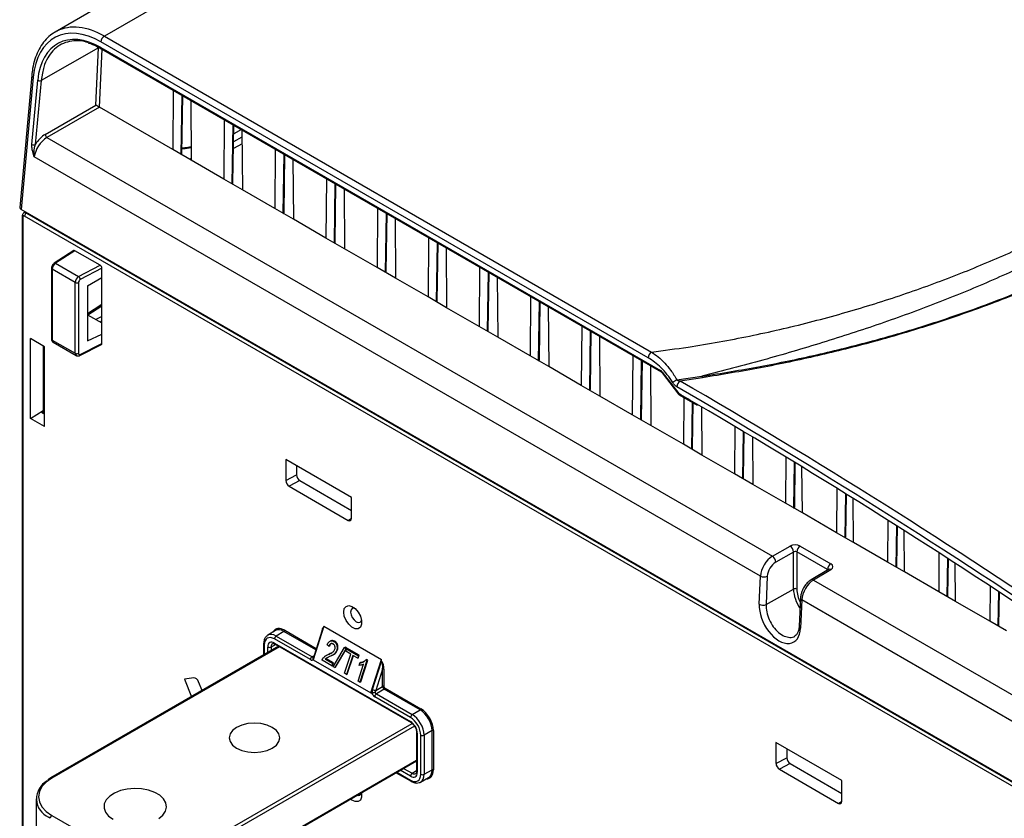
# Paper-space layout 'Sheet1' of a CAD drawing. Header units: millimetres. Extents: x -7 to 413, y -20 to 277.
# Tile 70 of 105: x 266 to 307, y 191 to 225. Entities that reach past the tile are written whole.
import ezdxf

# ---------------------------------------------------------------- set-up
doc = ezdxf.new("R2010")
doc.units = ezdxf.units.MM

psp = doc.layouts.new('Sheet1')

# ---------------------------------------------------------------- linework, layer by layer
at = {"color": 7, "linetype": 'Continuous', "lineweight": 25}
for p, q in [((269.477, 225.272), (267.375, 224.058)), ((271.508, 225.092), (269.416, 223.884)), ((269.416, 223.884), (292.149, 210.761)), ((269.178, 223.399), (266.788, 222.044)), ((268.755, 223.6), (268.76, 223.599)), ((269.067, 221.018), (269.178, 223.399)), ((269.264, 223.416), (292.523, 209.989)), ((292.008, 210.524), (269.275, 223.648)), ((269.285, 223.366), (292.544, 209.939)), ((266.4, 222.271), (265.901, 216.772)), ((266.458, 222.18), (265.959, 216.685)), ((266.405, 219.39), (266.648, 222.053)), ((266.788, 222.044), (266.546, 219.381)), ((272.275, 221.64), (272.256, 219.173)), ((272.637, 219.01), (272.673, 221.41)), ((266.958, 219.802), (269.067, 221.018)), ((269.208, 220.933), (267.029, 219.675)), ((272.256, 219.173), (269.208, 220.933)), ((273.008, 221.217), (273.027, 218.728)), ((274.396, 220.415), (274.378, 217.948)), ((274.758, 217.786), (274.794, 220.186)), ((267.029, 219.675), (297.168, 202.276)), ((275.132, 219.694), (274.784, 219.493)), ((275.106, 220.006), (274.789, 219.823)), ((275.129, 219.992), (275.148, 217.504)), ((275.134, 219.419), (274.78, 219.221)), ((296.675, 201.454), (266.506, 218.87)), ((273.027, 218.728), (272.256, 219.173)), ((276.518, 219.191), (276.499, 216.724)), ((276.879, 216.561), (276.916, 218.961)), ((273.026, 218.805), (272.96, 218.767)), ((274.378, 217.948), (273.027, 218.728)), ((277.251, 218.768), (277.269, 216.279)), ((275.148, 217.504), (274.378, 217.948)), ((278.639, 217.966), (278.62, 215.499)), ((279.001, 215.336), (279.037, 217.736)), ((276.499, 216.724), (275.148, 217.504)), ((279.372, 217.543), (279.391, 215.054)), ((328.892, 180.354), (265.959, 216.685)), ((266.004, 216.41), (266.004, 176.427)), ((266.139, 216.581), (266.073, 216.541)), ((329.03, 180.083), (266.104, 216.41)), ((266.174, 216.532), (329.1, 180.205)), ((277.269, 216.279), (276.499, 216.724)), ((280.76, 216.742), (280.742, 214.275)), ((281.122, 214.112), (281.158, 216.512)), ((266.033, 216.369), (266.033, 176.388)), ((278.62, 215.499), (277.269, 216.279)), ((281.493, 216.318), (281.512, 213.83)), ((279.391, 215.054), (278.62, 215.499)), ((282.882, 215.517), (282.863, 213.05)), ((283.243, 212.887), (283.28, 215.287)), ((268.141, 214.977), (267.333, 214.45)), ((268.193, 214.973), (267.387, 214.448)), ((269.242, 214.367), (268.193, 214.973)), ((280.742, 214.275), (279.391, 215.054)), ((283.615, 215.094), (283.633, 212.605)), ((267.387, 214.448), (268.347, 213.894)), ((268.347, 213.894), (269.242, 214.367)), ((267.222, 214.242), (267.222, 211.3)), ((268.204, 213.651), (267.251, 214.201)), ((267.251, 214.201), (267.251, 211.259)), ((269.313, 214.244), (268.415, 213.769)), ((269.313, 213.86), (269.313, 214.244)), ((281.512, 213.83), (280.742, 214.275)), ((285.003, 214.292), (284.984, 211.825)), ((285.365, 211.663), (285.401, 214.063)), ((268.204, 210.709), (268.204, 213.651)), ((268.341, 213.649), (268.341, 210.707)), ((268.717, 213.517), (269.313, 213.86)), ((269.313, 211.506), (269.313, 213.86)), ((282.863, 213.05), (281.512, 213.83)), ((285.736, 213.869), (285.755, 211.381)), ((268.717, 213.517), (268.717, 211.23)), ((283.633, 212.605), (282.863, 213.05)), ((287.124, 213.068), (287.106, 210.601)), ((287.486, 210.438), (287.522, 212.838)), ((268.717, 212.313), (269.313, 211.97)), ((268.726, 212.308), (269.313, 212.688)), ((284.984, 211.825), (283.633, 212.605)), ((287.857, 212.645), (287.876, 210.156)), ((269.313, 212.242), (269.066, 212.112)), ((268.717, 211.23), (269.313, 211.506)), ((269.313, 211.122), (269.313, 211.506)), ((285.755, 211.381), (284.984, 211.825)), ((289.246, 211.843), (289.227, 209.376)), ((289.607, 209.213), (289.644, 211.613)), ((266.924, 210.984), (266.343, 211.32)), ((266.343, 208.003), (266.343, 211.32)), ((267.251, 211.259), (268.204, 210.709)), ((267.291, 211.168), (268.246, 210.617)), ((268.394, 210.617), (269.29, 211.075)), ((268.415, 210.664), (269.313, 211.122)), ((287.106, 210.601), (285.755, 211.381)), ((289.979, 211.42), (289.997, 208.931)), ((266.879, 211.011), (266.879, 208.209)), ((266.924, 207.667), (266.924, 210.984)), ((287.876, 210.156), (287.106, 210.601)), ((291.367, 210.618), (291.348, 208.151)), ((291.729, 207.989), (291.765, 210.389)), ((289.227, 209.376), (287.876, 210.156)), ((292.1, 210.195), (292.119, 207.707)), ((292.584, 209.901), (293.266, 209.015)), ((292.593, 209.926), (293.275, 209.039)), ((293.202, 209.604), (294.243, 209.754)), ((294.261, 209.692), (293.339, 209.558)), ((289.997, 208.931), (289.227, 209.376)), ((291.348, 208.151), (289.997, 208.931)), ((293.295, 208.989), (294.045, 208.551)), ((293.484, 208.878), (293.47, 206.927)), ((293.85, 206.764), (293.878, 208.648)), ((266.343, 208.003), (266.879, 208.339)), ((266.879, 208.295), (266.836, 208.268)), ((266.836, 208.233), (266.924, 208.182)), ((294.225, 208.485), (294.24, 206.482)), ((266.924, 207.667), (266.343, 208.003)), ((292.119, 207.707), (291.348, 208.151)), ((293.47, 206.927), (292.119, 207.707)), ((295.606, 207.67), (295.591, 205.702)), ((295.971, 205.54), (296, 207.436)), ((296.346, 207.229), (296.361, 205.258)), ((294.24, 206.482), (293.47, 206.927)), ((279.687, 204.711), (276.953, 206.29)), ((276.953, 206.29), (276.953, 205.427)), ((295.591, 205.702), (294.24, 206.482)), ((297.727, 206.397), (297.712, 204.478)), ((298.093, 204.315), (298.12, 206.158)), ((277.399, 206.032), (277.399, 205.663)), ((298.412, 204.074), (298.397, 205.989)), ((276.953, 205.427), (277.399, 205.663)), ((277.541, 205.418), (277.094, 205.182)), ((277.541, 205.418), (279.687, 204.179)), ((296.361, 205.258), (295.591, 205.702)), ((277.094, 205.182), (279.545, 203.767)), ((297.712, 204.478), (296.361, 205.258)), ((299.847, 205.098), (299.833, 203.253)), ((279.687, 203.848), (279.687, 204.711)), ((300.214, 203.09), (300.241, 204.854)), ((300.533, 202.849), (300.519, 204.681)), ((298.412, 204.074), (297.712, 204.478)), ((299.833, 203.253), (298.412, 204.074)), ((301.968, 203.772), (301.955, 202.028)), ((302.335, 201.866), (302.36, 203.524)), ((302.655, 201.625), (302.642, 203.346)), ((300.533, 202.849), (299.833, 203.253)), ((297.168, 202.276), (297.899, 202.698)), ((298.321, 202.699), (299.595, 201.964)), ((301.955, 202.028), (300.533, 202.849)), ((298.04, 202.453), (297.309, 202.031)), ((298.04, 200.916), (298.04, 202.453)), ((299.455, 201.72), (298.181, 202.455)), ((298.181, 202.455), (298.181, 200.916)), ((304.088, 202.42), (304.076, 200.804)), ((304.456, 200.641), (304.48, 202.168)), ((299.496, 201.727), (298.778, 201.298)), ((299.597, 201.718), (298.879, 201.289)), ((299.494, 201.726), (299.496, 201.727)), ((302.655, 201.625), (301.955, 202.028)), ((304.776, 200.4), (304.764, 201.984)), ((296.623, 200.281), (296.675, 201.454)), ((296.956, 201.444), (296.904, 200.272)), ((304.076, 200.804), (302.655, 201.625)), ((296.904, 200.272), (298.04, 200.916)), ((306.209, 201.041), (306.197, 199.579)), ((298.333, 200.544), (298.282, 199.371)), ((298.392, 200.462), (298.341, 199.289)), ((328.496, 183.083), (298.392, 200.462)), ((304.776, 200.4), (304.076, 200.804)), ((306.578, 199.416), (306.598, 200.785)), ((306.197, 199.579), (304.776, 200.4)), ((278.535, 199.37), (278.089, 197.978)), ((278.466, 199.207), (278.129, 198.156)), ((278.514, 199.304), (278.512, 199.305)), ((278.512, 199.305), (278.514, 199.304)), ((278.535, 199.37), (280.933, 197.986)), ((306.897, 199.175), (306.197, 199.579)), ((276.525, 199.187), (276.201, 198.994)), ((277.973, 197.98), (276.484, 198.839)), ((276.878, 199.154), (276.554, 198.961)), ((276.554, 198.961), (278.043, 198.102)), ((276.659, 198.536), (267.186, 193.067)), ((276.031, 198.635), (276.031, 198.173)), ((276.485, 198.67), (282.134, 195.409)), ((276.506, 198.624), (282.155, 195.363)), ((278.747, 198.54), (278.673, 198.596)), ((278.747, 198.54), (278.778, 198.557)), ((278.81, 198.758), (278.779, 198.74)), ((278.923, 197.684), (279.389, 198.48)), ((278.956, 198.73), (278.987, 198.749)), ((279.454, 198.443), (278.983, 197.65)), ((279.014, 197.667), (279.486, 198.461)), ((279.07, 198.37), (279.101, 198.388)), ((279.389, 198.48), (279.42, 198.499)), ((279.389, 198.48), (279.454, 198.443)), ((279.486, 198.461), (279.42, 198.499)), ((279.447, 198.327), (279.479, 198.428)), ((279.454, 198.443), (279.486, 198.461)), ((279.479, 198.428), (279.51, 198.447)), ((279.479, 198.428), (279.975, 198.142)), ((280.006, 198.16), (279.51, 198.447)), ((278.084, 198.089), (278.093, 198.097)), ((278.089, 197.978), (280.479, 196.598)), ((278.586, 198.005), (278.9, 197.823)), ((278.64, 198.159), (278.609, 198.141)), ((278.932, 197.842), (278.618, 198.023)), ((278.748, 198.213), (278.64, 198.158)), ((278.717, 198.195), (278.748, 198.213)), ((278.88, 198.157), (278.912, 198.175)), ((279.395, 197.412), (279.651, 198.21)), ((279.651, 198.21), (279.447, 198.327)), ((279.738, 198.159), (279.478, 197.364)), ((279.509, 197.382), (279.759, 198.147)), ((279.942, 198.042), (279.738, 198.159)), ((279.975, 198.142), (279.942, 198.042)), ((279.942, 198.042), (279.973, 198.059)), ((279.973, 198.059), (280.006, 198.16)), ((279.975, 198.142), (280.006, 198.16)), ((280.275, 197.969), (280.306, 197.987)), ((280.357, 197.958), (280.306, 197.987)), ((280.479, 196.598), (280.933, 197.986)), ((280.933, 197.907), (280.933, 197.986)), ((278.866, 197.718), (278.457, 197.954)), ((278.9, 197.823), (278.866, 197.718)), ((278.866, 197.718), (278.897, 197.735)), ((278.897, 197.735), (278.932, 197.842)), ((278.9, 197.823), (278.932, 197.842)), ((278.983, 197.65), (278.923, 197.684)), ((278.983, 197.65), (279.014, 197.667)), ((279.958, 197.087), (280.184, 197.793)), ((279.994, 197.743), (280.027, 197.844)), ((280.027, 197.844), (280.058, 197.862)), ((280.325, 197.94), (280.033, 197.044)), ((280.064, 197.062), (280.357, 197.958)), ((280.275, 197.969), (280.325, 197.94)), ((280.325, 197.94), (280.357, 197.958)), ((280.552, 196.742), (280.931, 197.899)), ((280.975, 197.586), (280.687, 196.704)), ((280.931, 197.899), (280.933, 197.907)), ((280.956, 197.894), (280.933, 197.907)), ((280.933, 197.907), (280.933, 197.907)), ((280.933, 197.907), (280.954, 197.895)), ((280.954, 197.895), (280.956, 197.894)), ((280.975, 196.87), (280.975, 197.586)), ((281.031, 197.586), (281.031, 196.87)), ((273.136, 197.222), (272.738, 197.176)), ((272.738, 197.176), (273.032, 196.441)), ((279.478, 197.364), (279.395, 197.412)), ((279.478, 197.364), (279.509, 197.382)), ((273.473, 196.697), (273.33, 197.054)), ((280.033, 197.044), (279.958, 197.087)), ((280.033, 197.044), (280.064, 197.062)), ((280.687, 196.704), (280.975, 196.87)), ((281.074, 196.797), (282.562, 195.938)), ((280.479, 196.598), (280.505, 196.599)), ((280.505, 196.599), (280.552, 196.742)), ((280.525, 196.587), (280.505, 196.599)), ((282.135, 195.577), (280.647, 196.436)), ((281.046, 196.748), (280.717, 196.558)), ((280.717, 196.558), (282.205, 195.699)), ((282.534, 195.889), (281.046, 196.748)), ((282.205, 195.699), (282.534, 195.889)), ((282.387, 194.96), (282.387, 193.341)), ((282.417, 194.919), (282.417, 193.3)), ((282.559, 193.216), (282.559, 194.842)), ((283.029, 195.031), (282.7, 194.842)), ((282.7, 194.842), (282.7, 193.216)), ((283.029, 193.399), (283.029, 195.031)), ((283.085, 195.031), (283.085, 193.399)), ((300.051, 192.955), (297.317, 194.533)), ((297.317, 194.533), (297.317, 193.67)), ((297.317, 193.67), (297.764, 193.907)), ((297.764, 194.276), (297.764, 193.907)), ((272.801, 188.24), (282.387, 193.774)), ((297.905, 193.662), (297.459, 193.425)), ((297.905, 193.662), (300.051, 192.423)), ((281.537, 193.283), (282.156, 192.925)), ((282.552, 192.893), (282.881, 193.077)), ((282.7, 193.216), (283.029, 193.399)), ((297.459, 193.425), (299.91, 192.01)), ((267.186, 193.067), (267.064, 192.99)), ((300.051, 192.092), (300.051, 192.955)), ((266.579, 192.204), (266.579, 190.735)), ((267.236, 191.511), (270.064, 189.878))]:
    psp.add_line(p, q, dxfattribs=at)
at = {"color": 8, "linetype": 'Continuous', "lineweight": 25}
for p, q in [((269.317, 223.348), (269.204, 220.935)), ((266.849, 222.352), (266.788, 222.044)), ((272.607, 218.97), (272.645, 221.427)), ((274.729, 217.746), (274.766, 220.202)), ((276.85, 216.521), (276.887, 218.977)), ((278.971, 215.296), (279.008, 217.753)), ((266.199, 216.547), (266.174, 216.532)), ((281.093, 214.072), (281.13, 216.528)), ((283.214, 212.847), (283.251, 215.304)), ((285.335, 211.623), (285.372, 214.079)), ((268.717, 212.367), (269.313, 212.753)), ((287.457, 210.398), (287.494, 212.854)), ((269.236, 212.014), (269.313, 212.054)), ((289.578, 209.173), (289.615, 211.63)), ((291.699, 207.949), (291.736, 210.405)), ((293.821, 206.724), (293.85, 208.665)), ((266.836, 208.268), (266.836, 208.234)), ((295.942, 205.5), (295.971, 207.453)), ((298.063, 204.275), (298.092, 206.176)), ((300.185, 203.05), (300.212, 204.872)), ((279.545, 203.767), (279.687, 203.859)), ((302.306, 201.826), (302.332, 203.542)), ((304.427, 200.601), (304.451, 202.186)), ((299.455, 201.703), (299.455, 201.72)), ((298.879, 201.289), (328.224, 184.348)), ((306.549, 199.377), (306.57, 200.804)), ((276.906, 199.203), (278.221, 198.444)), ((278.204, 198.389), (276.878, 199.154)), ((276.689, 198.519), (267.236, 193.062)), ((276.06, 198.594), (276.06, 198.19)), ((276.203, 198.272), (276.203, 198.506)), ((276.539, 198.605), (276.344, 198.506)), ((276.344, 198.506), (276.344, 198.353)), ((278.043, 198.102), (278.128, 198.153)), ((272.751, 189.878), (282.199, 195.332)), ((282.293, 195.223), (272.822, 189.755)), ((272.822, 188.285), (282.387, 193.808)), ((281.566, 193.3), (282.135, 192.971)), ((282.134, 193.136), (281.709, 193.382)), ((281.849, 193.463), (282.204, 193.259)), ((282.204, 193.259), (282.387, 193.368)), ((299.91, 192.01), (300.051, 192.103)), ((267.165, 191.388), (267.096, 191.43))]:
    psp.add_line(p, q, dxfattribs=at)
at = {"color": 8, "linetype": 'Continuous', "lineweight": 25, "flags": 128}
for points in [[(272.64, 219.251), (272.886, 219.278), (273.022, 219.301)], [(292.584, 209.901), (292.584, 209.903), (292.584, 209.908), (292.587, 209.916), (292.593, 209.926)], [(293.266, 209.015), (293.266, 209.016), (293.265, 209.022), (293.269, 209.029), (293.275, 209.039)]]:
    psp.add_lwpolyline(points, dxfattribs=at)
at = {"color": 7, "linetype": 'Continuous', "lineweight": 25, "flags": 128}
for points in [[(279.359, 199.959), (279.384, 200.101), (279.457, 200.194), (279.567, 200.226), (279.699, 200.193), (279.836, 200.1), (279.96, 199.958), (280.053, 199.786), (280.102, 199.609), (280.102, 199.45), (280.053, 199.331), (279.96, 199.267), (279.836, 199.267), (279.699, 199.332), (279.567, 199.452), (279.457, 199.611), (279.384, 199.788), (279.359, 199.959)], [(279.814, 200.119), (279.788, 200.124), (279.712, 200.109), (279.662, 200.051), (279.644, 199.959)], [(279.644, 199.959), (279.662, 199.846), (279.712, 199.73), (279.788, 199.629), (279.877, 199.557), (279.965, 199.526), (280.041, 199.541), (280.091, 199.599), (280.1, 199.624)], [(278.586, 198.005), (278.605, 198.016), (278.618, 198.023)], [(274.908, 194.307), (275.125, 194.21), (275.379, 194.15), (275.65, 194.129), (275.922, 194.15), (276.175, 194.21), (276.393, 194.307), (276.56, 194.432), (276.664, 194.578), (276.7, 194.735), (276.664, 194.892), (276.56, 195.038), (276.393, 195.164), (276.175, 195.26), (275.922, 195.321), (275.65, 195.342), (275.379, 195.321), (275.125, 195.26), (274.908, 195.164), (274.741, 195.038), (274.636, 194.892), (274.6, 194.735), (274.636, 194.578), (274.741, 194.432), (274.908, 194.307)], [(282.387, 193.341), (282.387, 193.34), (282.387, 193.339)], [(267.236, 193.062), (266.999, 192.896), (266.824, 192.706), (266.716, 192.5), (266.679, 192.286), (266.716, 192.072), (266.824, 191.866), (266.999, 191.677), (267.236, 191.511)], [(271.672, 191.379), (271.845, 191.522), (271.956, 191.684), (272, 191.856), (271.974, 192.03), (271.879, 192.195), (271.72, 192.343), (271.507, 192.467), (271.25, 192.558), (270.963, 192.613), (270.663, 192.628), (270.364, 192.603), (270.084, 192.539), (269.836, 192.439), (269.636, 192.308), (269.492, 192.155), (269.414, 191.987), (269.405, 191.813), (269.467, 191.642), (269.594, 191.484), (269.781, 191.347)], [(280.098, 192.452), (280.102, 192.424), (280.102, 192.265), (280.053, 192.145), (279.96, 192.081), (279.836, 192.082), (279.699, 192.146), (279.643, 192.19)]]:
    psp.add_lwpolyline(points, dxfattribs=at)
at = {"color": 7, "linetype": 'Continuous', "lineweight": 25}
for centre, radius, start, end in [((269.583, 223.624), 0.31, 122.7339, 175.5343), ((266.727, 222.185), 0.154, 239.1189, 293.6352), ((267.113, 219.805), 0.155, 181.1872, 237.0794), ((266.484, 219.522), 0.154, 239.1227, 293.6342), ((272.537, 219.012), 0.1, 329.6836, 359.1341), ((274.658, 217.787), 0.1, 329.6836, 359.1341), ((266.258, 216.403), 0.154, 122.9171, 177.3721), ((276.779, 216.563), 0.1, 329.6836, 359.1341), ((278.901, 215.338), 0.1, 329.6836, 359.1341), ((281.022, 214.113), 0.1, 329.6836, 359.1341), ((268.275, 213.789), 0.155, 242.7371, 295.5308), ((268.253, 213.761), 0.163, 2.7628, 54.3068), ((283.143, 212.889), 0.1, 329.6836, 359.1341), ((285.265, 211.664), 0.1, 329.6836, 359.1341), ((268.275, 210.847), 0.155, 242.7371, 295.5308), ((292.317, 210.5), 0.31, 122.7339, 175.5343), ((287.386, 210.44), 0.1, 329.6836, 359.1341), ((294.103, 208.004), 1.836, 119.3805, 125.8099), ((293.506, 209.297), 0.31, 122.7144, 175.412), ((294.521, 209.801), 0.282, 189.6593, 202.8664), ((289.507, 209.215), 0.1, 329.6836, 359.1341), ((293.346, 209.076), 0.1, 217.5596, 239.8722), ((291.629, 207.99), 0.1, 329.6836, 359.1341), ((293.75, 206.766), 0.1, 329.6836, 359.1341), ((295.871, 205.541), 0.1, 329.6836, 359.1341), ((297.993, 204.316), 0.1, 329.6836, 359.1341), ((300.114, 203.092), 0.1, 329.6836, 359.1341), ((297.729, 202.437), 0.312, 3.0581, 56.942), ((298.489, 202.441), 0.308, 122.9175, 177.3712), ((296.998, 202.015), 0.312, 3.0592, 56.9409), ((299.763, 201.705), 0.308, 122.9175, 177.3712), ((302.235, 201.867), 0.1, 329.6836, 359.1341), ((296.825, 201.739), 0.323, 242.2361, 293.9505), ((298.11, 200.779), 0.154, 62.6338, 117.0779), ((304.356, 200.643), 0.1, 329.6836, 359.1341), ((296.773, 200.567), 0.323, 242.2361, 293.9506), ((276.844, 199.206), 0.0616, 302.92, 357.3684), ((306.478, 199.418), 0.1, 329.6836, 359.1341), ((276.638, 198.832), 0.154, 122.9173, 177.3709), ((276.273, 198.643), 0.154, 242.6327, 297.0792), ((278.126, 197.973), 0.154, 122.9173, 177.3709), ((281.003, 197.531), 0.0616, 62.6363, 117.0766), ((281.003, 196.816), 0.0616, 62.6363, 117.0766), ((281.012, 196.8), 0.0616, 302.92, 357.3684), ((280.696, 196.991), 0.288, 240.0886, 268.1731), ((280.8, 196.429), 0.154, 122.9173, 177.3709), ((282.501, 195.94), 0.0616, 302.92, 357.3684), ((282.289, 195.57), 0.154, 122.9173, 177.3709), ((282.63, 194.979), 0.154, 242.6327, 297.0792), ((283.057, 194.977), 0.0616, 62.6363, 117.0766), ((282.288, 193.129), 0.154, 122.9174, 177.3707), ((282.63, 193.353), 0.154, 242.6327, 297.0792), ((283.057, 193.344), 0.0616, 62.6363, 117.0766), ((267.443, 192.2), 0.845, 118.3911, 245.7498), ((279.974, 192.469), 0.129, 245.9998, 346.3332), ((267.319, 191.381), 0.154, 122.6068, 177.3917)]:
    psp.add_arc(centre, radius, start, end, dxfattribs=at)
at = {"color": 8, "linetype": 'Continuous', "lineweight": 25}
for centre, radius, start, end in [((269.315, 223.408), 0.0516, 170.7175, 234.0111), ((266.5, 222.271), 0.1, 179.9969, 244.9775), ((272.587, 219.016), 0.0499, 293.9866, 353.6359), ((274.708, 217.791), 0.0498, 293.978, 353.6389), ((266.053, 216.414), 0.0491, 184.876, 246.4606), ((276.83, 216.567), 0.0498, 293.978, 353.6389), ((278.951, 215.342), 0.0498, 293.978, 353.6389), ((267.358, 214.405), 0.0516, 55.7826, 118.9439), ((267.27, 214.246), 0.0482, 184.2344, 247.0633), ((281.072, 214.117), 0.0498, 293.978, 353.6389), ((283.194, 212.893), 0.0498, 293.978, 353.6389), ((285.315, 211.668), 0.0498, 293.9815, 353.6354), ((267.27, 211.303), 0.0482, 184.2594, 247.061), ((268.368, 210.657), 0.0471, 302.3604, 7.7856), ((287.436, 210.444), 0.0498, 293.9815, 353.6354), ((292.574, 209.981), 0.0516, 170.7199, 233.9867), ((289.558, 209.219), 0.0499, 293.9819, 353.635), ((293.326, 209.031), 0.0514, 170.5456, 233.8945), ((291.679, 207.994), 0.0499, 293.9819, 353.635), ((293.8, 206.77), 0.0499, 293.9819, 353.635), ((295.922, 205.545), 0.0499, 293.9819, 353.635), ((298.043, 204.32), 0.0498, 293.9818, 353.6366), ((300.164, 203.096), 0.0499, 293.983, 353.6354), ((299.539, 201.637), 0.0994, 54.082, 115.6672), ((302.286, 201.871), 0.0499, 293.9829, 353.6362), ((298.821, 201.211), 0.0966, 53.1064, 116.6553), ((299.564, 200.987), 1.525, 182.6514, 214.998), ((299.467, 200.96), 1.286, 181.9514, 207.4916), ((298.426, 200.549), 0.093, 182.8991, 248.3649), ((304.407, 200.647), 0.0499, 293.9832, 353.6354), ((298.375, 199.376), 0.093, 182.8924, 248.3649), ((306.528, 199.422), 0.0499, 293.983, 353.6357), ((276.08, 198.639), 0.0493, 185.0098, 246.3277), ((276.535, 198.665), 0.0496, 173.8854, 234.8035), ((278.153, 198.157), 0.0235, 180.4948, 237.0258), ((282.183, 195.404), 0.0498, 173.9855, 233.8364), ((282.438, 194.965), 0.0506, 186.7725, 245.501), ((267.206, 193.019), 0.0522, 55.6081, 113.0944), ((282.438, 193.346), 0.0509, 187.7879, 245.4119), ((282.184, 192.966), 0.0494, 173.7414, 234.9287)]:
    psp.add_arc(centre, radius, start, end, dxfattribs=at)
at = {"color": 7, "linetype": 'Continuous', "lineweight": 25}
for centre, major_axis, ratio, start_param, end_param in [((269.134, 220.464), (-1.741, 3.381), 0.606756, 5.526942, 7.045379), ((269.134, 220.458), (-1.618, 3.141), 0.606756, 5.526943, 7.044922), ((269.275, 220.537), (-1.842, 3.554), 0.605333, 6.278744, 6.310664), ((269.137, 220.973), (0.0973, -0.0593), 0.030307, 0.829557, 2.391627), ((269.208, 221.014), (-0.05, 0.0866), 0.577428, 2.295225, 2.356231), ((267.003, 219.123), (0.385, 0.586), 0.547298, 0.825589, 2.335299), ((266.933, 219.169), (0.435, 0.672), 0.551185, 0.822009, 1.611246), ((266.101, 216.766), (0.201, 0), 0.575709, 3.089384, 3.925621), ((266.104, 216.328), (-0.05, 0.0866), 0.577338, 5.497906, 7.068627), ((268.193, 214.891), (-0.0501, 0.0866), 0.577117, 5.496764, 6.313744), ((267.389, 214.285), (0.096, 0.175), 0.562064, 0.781613, 2.343683), ((269.242, 214.285), (-0.0501, 0.0866), 0.577644, 3.925966, 5.496305), ((268.349, 213.731), (0.104, 0.171), 0.592302, 0.807847, 2.369917), ((268.416, 213.688), (0.0541, 0.0842), 0.606761, 0.823113, 2.385183), ((269.242, 211.162), (-0.0501, 0.0866), 0.577117, 3.111034, 3.925511), ((268.416, 210.746), (0.0541, 0.0842), 0.606761, 2.385183, 3.947253), ((292.516, 209.822), (-0.092, 0.178), 0.606709, 5.002953, 5.526531), ((282.021, -36.504), (-134.716, 261.509), 0.606737, 5.361693, 5.524843), ((281.88, -36.577), (-134.615, 261.336), 0.606756, 5.361715, 5.524865), ((266.864, 208.252), (0.04, 0.0019), 0.606667, 2.335856, 3.897926), ((281.875, -36.694), (-134.553, 261.215), 0.606756, 5.372373, 5.520825), ((277.094, 205.345), (-0.1, 0.173), 0.577644, 0.784373, 2.354713), ((277.541, 205.581), (-0.1, 0.173), 0.577644, 0.784373, 2.354713), ((279.545, 203.93), (-0.1, 0.173), 0.577117, 2.355172, 3.925511), ((298.109, 202.575), (0.3, 0.002), 0.582304, 0.780959, 2.343028), ((298.11, 202.412), (0.1, 0.0023), 0.592195, 0.77161, 2.333679), ((297.172, 201.707), (0.353, 0.604), 0.580969, 0.797199, 2.306909), ((297.313, 201.625), (0.253, 0.431), 0.582398, 0.798484, 2.308194), ((299.383, 201.839), (0.3, 0.002), 0.582304, 5.502074, 7.064144), ((298.883, 200.72), (0.347, 0.608), 0.573771, 0.790965, 2.300675), ((297.482, 199.785), (-0.557, 1.081), 0.606756, 0.814096, 3.956604), ((276.877, 198.582), (-0.349, 0.607), 0.577332, 5.498405, 6.292411), ((278.507, 199.008), (0.015, 0.278), 0.263515, 0.214014, 1.302049), ((276.484, 198.349), (-0.3, 0.52), 0.577338, 5.497906, 7.068627), ((276.486, 198.343), (-0.2, 0.347), 0.577117, 5.499429, 7.069769), ((277.973, 198.143), (-0.1, 0.173), 0.577338, 2.356314, 3.398466), ((278.043, 198.184), (-0.0487, 0.0874), 0.577161, 2.365032, 3.274997), ((280.904, 197.625), (0.017, 0.277), 0.265333, 4.589416, 6.152283), ((280.932, 197.641), (-0.022, 0.279), 0.345761, 4.486706, 5.819893), ((273.209, 197.04), (-0.1, 0.174), 0.576825, 4.46938, 6.03972), ((281.046, 196.829), (-0.05, 0.0866), 0.57336, 0.785517, 2.356237), ((281.074, 196.846), (-0.03, 0.052), 0.577426, 0.785518, 2.356238), ((280.647, 196.599), (-0.1, 0.173), 0.577426, 1.314086, 2.356238), ((280.694, 196.66), (0.016, 0.217), 0.715275, 1.238774, 1.982431), ((280.758, 196.663), (0.066, 0.12), 0.597696, 1.561381, 2.222137), ((280.717, 196.64), (-0.05, 0.0866), 0.587589, 1.446274, 2.356238), ((282.562, 195.333), (-0.37, 0.641), 0.577426, 3.92711, 5.49783), ((282.135, 195.087), (-0.3, 0.52), 0.577426, 3.92711, 5.49783), ((282.206, 195.128), (-0.35, 0.606), 0.575974, 3.92711, 5.49783), ((282.534, 195.317), (-0.35, 0.606), 0.578006, 3.92711, 5.49783), ((282.134, 195.082), (-0.2, 0.347), 0.577644, 3.928635, 5.498975), ((297.905, 193.825), (-0.1, 0.173), 0.577644, 0.784373, 2.354713), ((297.459, 193.589), (-0.1, 0.173), 0.577644, 0.784373, 2.354713), ((282.134, 193.463), (-0.2, 0.346), 0.577338, 2.356314, 3.927034), ((282.135, 193.461), (-0.3, 0.52), 0.577338, 2.356314, 3.927034), ((282.534, 193.685), (-0.351, 0.606), 0.577332, 3.132367, 3.926535), ((282.206, 193.502), (-0.349, 0.607), 0.577348, 3.010884, 3.134112), ((299.91, 192.174), (-0.1, 0.173), 0.577117, 2.355172, 3.925511)]:
    psp.add_ellipse(centre, major_axis=major_axis, ratio=ratio, start_param=start_param, end_param=end_param, dxfattribs=at)
at = {"color": 8, "linetype": 'Continuous', "lineweight": 25}
for centre, major_axis, ratio, start_param, end_param in [((269.275, 220.537), (-1.842, 3.554), 0.605333, 5.525347, 6.278744), ((266.175, 216.369), (-0.101, 0.172), 0.57736, 5.493543, 6.282969), ((267.389, 211.343), (0.096, 0.175), 0.562064, 2.343683, 3.129162), ((268.349, 210.789), (0.104, 0.171), 0.592302, 2.369917, 3.153479), ((281.875, -36.694), (-134.553, 261.215), 0.606756, 5.520825, 5.52444), ((299.384, 201.677), (0.1, 0.0023), 0.592195, 0.566305, 0.77161), ((276.906, 198.599), (-0.37, 0.641), 0.577338, 5.497906, 6.620146), ((278.535, 199.025), (-0.024, 0.28), 0.343295, 6.278201, 7.485727), ((276.555, 198.39), (-0.351, 0.606), 0.577348, 5.49666, 6.333004), ((276.556, 198.384), (-0.154, 0.258), 0.568482, 6.254166, 7.060761), ((278.019, 198.205), (0.014, 0.218), 0.711639, 3.630774, 3.82423), ((282.204, 193.504), (-0.149, 0.261), 0.577298, 2.359222, 3.164933), ((282.206, 193.502), (-0.349, 0.607), 0.577348, 3.134112, 3.92828), ((282.562, 193.701), (-0.37, 0.641), 0.577338, 2.804632, 3.927034)]:
    psp.add_ellipse(centre, major_axis=major_axis, ratio=ratio, start_param=start_param, end_param=end_param, dxfattribs=at)
at = {"color": 7, "linetype": 'Continuous', "lineweight": 25}
for points, knots in [([(292.149, 210.761), (292.657, 210.828), (294.032, 211.01), (296.234, 211.409), (298.724, 211.983), (301.138, 212.664), (303.463, 213.438), (305.681, 214.292), (307.79, 215.218), (309.798, 216.203), (311.983, 217.388), (314.306, 218.79), (316.737, 220.419), (319.167, 222.19), (321.603, 224.093), (324.528, 226.495), (327.84, 229.301), (331.015, 231.935), (333.653, 233.994), (335.692, 235.501), (337.819, 236.967), (340.052, 238.384), (342.416, 239.736), (344.919, 241.011), (347.556, 242.194), (350.308, 243.283), (352.244, 243.91), (353.211, 244.224)], [0, 0, 0, 0, 0.0181844, 0.0492811, 0.0804962, 0.1117804, 0.1430495, 0.1741918, 0.2048489, 0.2355321, 0.2661989, 0.3095315, 0.352901, 0.3962582, 0.4461801, 0.4961067, 0.573894, 0.651674, 0.6902418, 0.7288301, 0.7674001, 0.8059431, 0.8446974, 0.883574, 0.9224649, 0.9612895, 1, 1, 1, 1]), ([(294.243, 209.754), (295.05, 209.884), (296.665, 210.144), (299.028, 210.639), (301.511, 211.252), (304.079, 212.019), (306.703, 212.956), (309.216, 214), (311.613, 215.135), (313.888, 216.35), (316.125, 217.683), (318.32, 219.131), (320.486, 220.683), (322.988, 222.602), (325.794, 224.898), (328.923, 227.558), (331.802, 229.995), (334.496, 232.185), (337.018, 234.12), (339.669, 235.995), (342.171, 237.59), (344.491, 238.917), (346.58, 239.999), (348.764, 241.017), (351.043, 241.959), (353.28, 242.767), (355.455, 243.447), (357.543, 244.024), (358.977, 244.35), (359.693, 244.513)], [0, 0, 0, 0, 0.027717, 0.05546, 0.083177, 0.117121, 0.151185, 0.185354, 0.219572, 0.253751, 0.287773, 0.32568, 0.363607, 0.401527, 0.462639, 0.523763, 0.584887, 0.631004, 0.677154, 0.723264, 0.769326, 0.800145, 0.831038, 0.861937, 0.892791, 0.923577, 0.949045, 0.974532, 1, 1, 1, 1]), ([(359.718, 244.45), (359.001, 244.29), (357.568, 243.972), (355.481, 243.404), (353.305, 242.73), (351.068, 241.927), (348.789, 240.989), (346.605, 239.974), (344.517, 238.895), (342.196, 237.57), (339.694, 235.977), (337.043, 234.103), (334.522, 232.169), (331.828, 229.98), (328.949, 227.542), (325.82, 224.882), (323.015, 222.586), (320.513, 220.666), (318.346, 219.112), (316.152, 217.662), (313.914, 216.327), (311.637, 215.111), (309.24, 213.972), (306.727, 212.926), (304.101, 211.985), (301.533, 211.212), (299.049, 210.594), (296.685, 210.092), (295.069, 209.825), (294.261, 209.692)], [0, 0, 0, 0, 0.0254296, 0.0508787, 0.0763087, 0.1070663, 0.1378927, 0.1687637, 0.19963, 0.2304211, 0.2764661, 0.3225589, 0.3686921, 0.4147922, 0.4759156, 0.5370396, 0.5981514, 0.6360842, 0.6740234, 0.7119423, 0.7459924, 0.7801988, 0.8144449, 0.8486418, 0.8827347, 0.9167087, 0.9444636, 0.9722443, 1, 1, 1, 1]), ([(353.72, 243.411), (353.123, 243.253), (351.927, 242.937), (349.877, 242.287), (347.595, 241.447), (345.133, 240.381), (342.793, 239.22), (340.528, 237.956), (338.339, 236.597), (336.213, 235.153), (334.179, 233.664), (331.545, 231.618), (328.377, 228.991), (325.076, 226.175), (322.162, 223.757), (319.729, 221.828), (317.301, 220.028), (314.868, 218.364), (312.54, 216.922), (310.347, 215.695), (308.328, 214.665), (306.211, 213.687), (303.989, 212.775), (301.667, 211.929), (299.262, 211.146), (296.79, 210.418), (295.091, 209.975), (294.243, 209.754)], [0, 0, 0, 0, 0.0237284, 0.0474568, 0.0840997, 0.1208221, 0.1575719, 0.1942522, 0.2331839, 0.2721463, 0.3111292, 0.3500889, 0.4291391, 0.5081986, 0.5591873, 0.6101713, 0.6547022, 0.6992452, 0.7437526, 0.7754838, 0.8072309, 0.8389543, 0.8711102, 0.9033622, 0.9356349, 0.9678637, 1, 1, 1, 1]), ([(267.453, 224.092), (267.402, 224.068), (267.256, 223.998), (267.048, 223.821), (266.831, 223.572), (266.655, 223.274), (266.521, 222.932), (266.437, 222.594), (266.411, 222.364), (266.4, 222.271)], [0, 0, 0, 0, 0.083681, 0.242266, 0.401144, 0.561493, 0.72377, 0.88771, 1, 1, 1, 1]), ([(268.759, 223.605), (268.715, 223.622), (268.536, 223.692), (268.237, 223.702), (267.876, 223.66), (267.55, 223.518), (267.273, 223.295), (267.052, 222.986), (266.902, 222.674), (266.863, 222.437), (266.849, 222.352)], [0, 0, 0, 0, 0.047314, 0.190244, 0.337318, 0.480273, 0.627363, 0.770509, 0.917797, 1, 1, 1, 1]), ([(268.76, 223.599), (268.761, 223.599), (268.866, 223.576), (269.043, 223.496), (269.218, 223.402), (269.285, 223.366)], [0, 0, 0, 0, 0.004993, 0.621728, 1, 1, 1, 1]), ([(266.506, 218.87), (266.505, 218.871), (266.496, 218.902), (266.459, 219.022), (266.406, 219.203), (266.405, 219.338), (266.405, 219.39)], [0, 0, 0, 0, 0.0038477, 0.1764874, 0.6840658, 1, 1, 1, 1]), ([(266.506, 218.87), (266.506, 218.871), (266.505, 218.875), (266.502, 218.907), (266.494, 219.025), (266.499, 219.197), (266.533, 219.333), (266.546, 219.381)], [0, 0, 0, 0, 0.0043444, 0.0288371, 0.1899473, 0.7113577, 1, 1, 1, 1]), ([(272.64, 219.212), (272.657, 219.213), (272.788, 219.22), (272.913, 219.243), (273.023, 219.262)], [0, 0, 0, 0, 0.132757, 1, 1, 1, 1]), ([(266.075, 216.54), (266.07, 216.538), (266.05, 216.529), (266.025, 216.496), (266.007, 216.453), (266.005, 216.423), (266.004, 216.41)], [0, 0, 0, 0, 0.0974836, 0.4277681, 0.7413726, 1, 1, 1, 1]), ([(267.333, 214.45), (267.318, 214.438), (267.283, 214.411), (267.244, 214.348), (267.224, 214.288), (267.222, 214.253), (267.222, 214.242)], [0, 0, 0, 0, 0.252287, 0.553443, 0.864434, 1, 1, 1, 1]), ([(267.222, 211.3), (267.224, 211.278), (267.228, 211.238), (267.256, 211.192), (267.281, 211.177), (267.291, 211.17)], [0, 0, 0, 0, 0.434625, 0.771762, 1, 1, 1, 1]), ([(292.149, 210.761), (292.241, 210.697), (292.426, 210.569), (292.695, 210.311), (292.965, 209.994), (293.119, 209.74), (293.202, 209.604)], [0, 0, 0, 0, 0.236555, 0.47929, 0.721822, 1, 1, 1, 1]), ([(268.247, 210.619), (268.252, 210.615), (268.272, 210.601), (268.314, 210.596), (268.359, 210.602), (268.384, 210.613), (268.394, 210.617)], [0, 0, 0, 0, 0.1251389, 0.4650068, 0.7968715, 1, 1, 1, 1]), ([(293.028, 209.493), (292.955, 209.605), (292.806, 209.833), (292.466, 210.211), (292.187, 210.402), (292.008, 210.524)], [0, 0, 0, 0, 0.254546, 0.519561, 1, 1, 1, 1]), ([(292.544, 209.939), (292.547, 209.937), (292.555, 209.932), (292.57, 209.919), (292.58, 209.906), (292.584, 209.901)], [0, 0, 0, 0, 0.248809, 0.722102, 1, 1, 1, 1]), ([(293.197, 209.322), (293.17, 209.34), (293.116, 209.377), (293.06, 209.443), (293.034, 209.485), (293.028, 209.493)], [0, 0, 0, 0, 0.435511, 0.886463, 1, 1, 1, 1]), ([(293.202, 209.604), (293.206, 209.601), (293.229, 209.588), (293.275, 209.57), (293.317, 209.562), (293.339, 209.558)], [0, 0, 0, 0, 0.10095, 0.540892, 1, 1, 1, 1]), ([(299.501, 201.73), (299.501, 201.73), (299.503, 201.732), (299.498, 201.729), (299.496, 201.727)], [0, 0, 0, 0, 0.3268776, 1, 1, 1, 1]), ([(298.778, 201.298), (298.748, 201.278), (298.665, 201.223), (298.544, 201.096), (298.43, 200.917), (298.354, 200.726), (298.34, 200.603), (298.333, 200.544)], [0, 0, 0, 0, 0.1250379, 0.3485522, 0.5717267, 0.7965838, 1, 1, 1, 1]), ([(298.282, 199.371), (298.28, 199.338), (298.272, 199.243), (298.234, 199.114), (298.172, 199.012), (298.123, 198.981), (298.102, 198.967)], [0, 0, 0, 0, 0.156529, 0.45753, 0.75981, 1, 1, 1, 1]), ([(276.187, 198.975), (276.166, 198.961), (276.106, 198.924), (276.046, 198.806), (276.036, 198.694), (276.031, 198.635)], [0, 0, 0, 0, 0.20361, 0.571541, 1, 1, 1, 1]), ([(276.408, 198.644), (276.408, 198.644), (276.416, 198.651), (276.438, 198.654), (276.485, 198.634), (276.506, 198.624)], [0, 0, 0, 0, 0.069219, 0.57554, 1, 1, 1, 1]), ([(278.673, 198.596), (278.693, 198.639), (278.725, 198.704), (278.797, 198.754), (278.859, 198.765), (278.913, 198.753), (278.944, 198.736), (278.956, 198.73)], [0, 0, 0, 0, 0.340849, 0.523112, 0.705494, 0.888217, 1, 1, 1, 1]), ([(278.717, 198.195), (278.743, 198.207), (278.797, 198.231), (278.881, 198.278), (278.956, 198.333), (278.982, 198.394), (278.991, 198.414)], [0, 0, 0, 0, 0.253049, 0.512472, 0.838644, 1, 1, 1, 1]), ([(278.921, 198.631), (278.906, 198.638), (278.878, 198.651), (278.834, 198.648), (278.797, 198.627), (278.767, 198.59), (278.754, 198.558), (278.747, 198.54)], [0, 0, 0, 0, 0.227286, 0.414683, 0.602407, 0.78394, 1, 1, 1, 1]), ([(278.778, 198.557), (278.788, 198.581), (278.805, 198.619), (278.834, 198.65), (278.848, 198.654), (278.849, 198.654)], [0, 0, 0, 0, 0.597136, 0.963067, 1, 1, 1, 1]), ([(278.987, 198.749), (278.956, 198.762), (278.905, 198.785), (278.842, 198.778), (278.818, 198.76), (278.811, 198.755)], [0, 0, 0, 0, 0.535588, 0.879903, 1, 1, 1, 1]), ([(278.991, 198.414), (278.996, 198.433), (279.005, 198.472), (278.997, 198.533), (278.975, 198.584), (278.947, 198.614), (278.928, 198.626), (278.921, 198.631)], [0, 0, 0, 0, 0.230514, 0.47303, 0.683158, 0.88808, 1, 1, 1, 1]), ([(278.93, 198.188), (278.942, 198.195), (278.983, 198.215), (279.05, 198.275), (279.083, 198.349), (279.101, 198.388)], [0, 0, 0, 0, 0.1683775, 0.5637657, 1, 1, 1, 1]), ([(278.956, 198.73), (278.983, 198.711), (279.029, 198.679), (279.071, 198.598), (279.09, 198.517), (279.088, 198.438), (279.075, 198.39), (279.07, 198.37)], [0, 0, 0, 0, 0.272936, 0.461395, 0.649426, 0.851728, 1, 1, 1, 1]), ([(279.101, 198.388), (279.109, 198.419), (279.124, 198.477), (279.116, 198.569), (279.089, 198.65), (279.042, 198.712), (279.005, 198.737), (278.987, 198.749)], [0, 0, 0, 0, 0.222565, 0.424452, 0.626183, 0.820103, 1, 1, 1, 1]), ([(278.098, 198.101), (278.098, 198.101), (278.092, 198.097), (278.08, 198.087), (278.07, 198.065), (278.069, 198.037), (278.076, 198.018), (278.079, 198.008)], [0, 0, 0, 0, 0.009264, 0.237285, 0.492291, 0.746133, 1, 1, 1, 1]), ([(278.079, 198.008), (278.081, 198.004), (278.085, 197.996), (278.092, 197.992), (278.095, 197.99)], [0, 0, 0, 0, 0.51194, 1, 1, 1, 1]), ([(278.129, 198.156), (278.126, 198.149), (278.119, 198.127), (278.102, 198.105), (278.092, 198.097), (278.088, 198.094)], [0, 0, 0, 0, 0.260566, 0.707426, 1, 1, 1, 1]), ([(278.457, 197.954), (278.461, 197.965), (278.467, 197.983), (278.478, 198.006), (278.485, 198.017), (278.489, 198.023)], [0, 0, 0, 0, 0.459561, 0.729314, 1, 1, 1, 1]), ([(278.489, 198.023), (278.518, 198.059), (278.565, 198.117), (278.647, 198.165), (278.694, 198.185), (278.717, 198.195)], [0, 0, 0, 0, 0.44911, 0.725749, 1, 1, 1, 1]), ([(278.774, 198.105), (278.756, 198.097), (278.721, 198.082), (278.656, 198.056), (278.613, 198.024), (278.586, 198.005)], [0, 0, 0, 0, 0.271721, 0.543629, 1, 1, 1, 1]), ([(278.89, 198.286), (278.871, 198.275), (278.825, 198.248), (278.777, 198.226), (278.748, 198.213)], [0, 0, 0, 0, 0.404847, 1, 1, 1, 1]), ([(279.07, 198.37), (279.055, 198.337), (279.025, 198.267), (278.948, 198.196), (278.863, 198.145), (278.804, 198.118), (278.774, 198.105)], [0, 0, 0, 0, 0.2379598, 0.493368, 0.7452399, 1, 1, 1, 1]), ([(280.184, 197.793), (280.161, 197.782), (280.119, 197.761), (280.054, 197.747), (280.014, 197.744), (279.994, 197.743)], [0, 0, 0, 0, 0.383123, 0.698278, 1, 1, 1, 1]), ([(280.027, 197.844), (280.057, 197.849), (280.113, 197.859), (280.199, 197.897), (280.247, 197.943), (280.275, 197.969)], [0, 0, 0, 0, 0.3363258, 0.6235608, 1, 1, 1, 1]), ([(280.202, 197.907), (280.181, 197.897), (280.135, 197.874), (280.085, 197.866), (280.058, 197.862)], [0, 0, 0, 0, 0.444052, 1, 1, 1, 1]), ([(280.931, 197.899), (280.931, 197.899), (280.934, 197.9), (280.942, 197.9), (280.949, 197.897), (280.954, 197.895)], [0, 0, 0, 0, 0.029299, 0.373625, 1, 1, 1, 1]), ([(280.525, 196.587), (280.528, 196.586), (280.535, 196.582), (280.542, 196.584), (280.545, 196.584)], [0, 0, 0, 0, 0.516648, 1, 1, 1, 1]), ([(280.661, 196.622), (280.66, 196.622), (280.652, 196.619), (280.634, 196.613), (280.603, 196.603), (280.571, 196.593), (280.554, 196.587), (280.545, 196.584)], [0, 0, 0, 0, 0.009267, 0.237289, 0.492287, 0.746131, 1, 1, 1, 1]), ([(282.155, 195.363), (282.169, 195.354), (282.207, 195.33), (282.268, 195.269), (282.303, 195.211), (282.319, 195.184)], [0, 0, 0, 0, 0.253191, 0.648734, 1, 1, 1, 1]), ([(282.319, 195.184), (282.322, 195.179), (282.347, 195.142), (282.373, 195.067), (282.387, 194.997), (282.387, 194.966), (282.387, 194.96)], [0, 0, 0, 0, 0.068007, 0.509185, 0.910914, 1, 1, 1, 1]), ([(282.387, 193.341), (282.386, 193.325), (282.384, 193.287), (282.368, 193.254), (282.359, 193.249), (282.355, 193.246)], [0, 0, 0, 0, 0.268219, 0.671503, 1, 1, 1, 1]), ([(282.156, 192.925), (282.184, 192.911), (282.261, 192.871), (282.378, 192.844), (282.457, 192.864), (282.491, 192.873)], [0, 0, 0, 0, 0.252724, 0.683261, 1, 1, 1, 1])]:
    psp.add_open_spline(points, degree=3, knots=knots, dxfattribs=at)
at = {"color": 8, "linetype": 'Continuous', "lineweight": 25}
psp.add_open_spline([(296.904, 200.272), (296.907, 200.171), (296.913, 199.969), (297.023, 199.641), (297.196, 199.341), (297.417, 199.1), (297.663, 198.941), (297.897, 198.896), (298.051, 198.911), (298.103, 198.964), (298.104, 198.966)], degree=3, knots=[0, 0, 0, 0, 0.1427286, 0.2854602, 0.4280055, 0.5702837, 0.7123142, 0.8542233, 0.9961914, 1, 1, 1, 1], dxfattribs=at)

doc.saveas('drawing.dxf')
